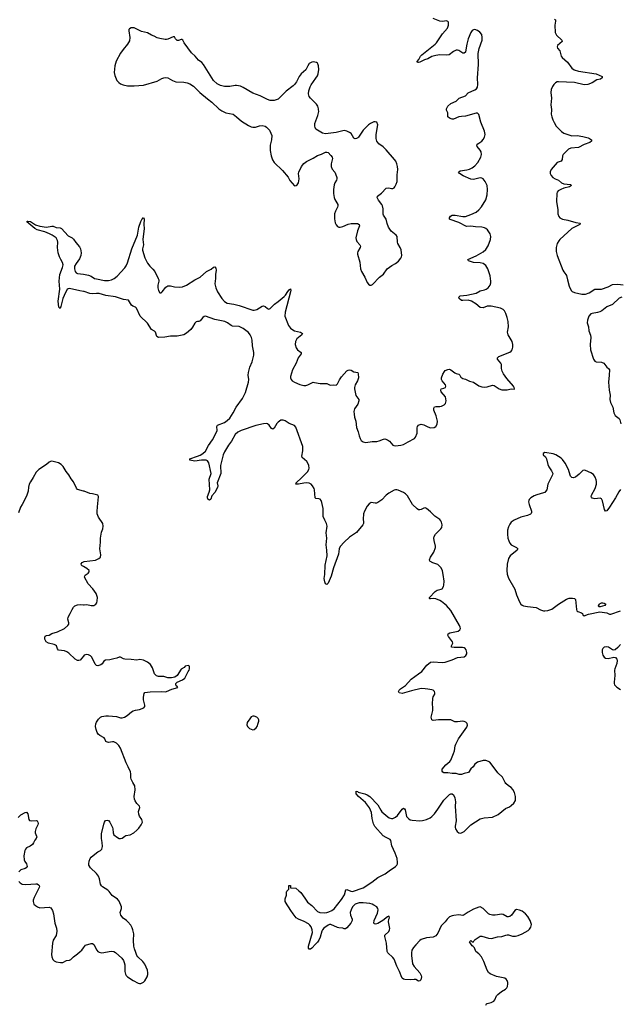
# Model space of a CAD drawing. Header units: inches. Extents: x 1246200 to 1417275, y 606399 to 671266.
# Tile 4 of 63: x 1279051 to 1287968, y 626704 to 641334. Entities that reach past the tile are written whole.
import ezdxf

# ---------------------------------------------------------------- set-up
doc = ezdxf.new("R2010")
doc.units = ezdxf.units.IN
doc.header["$MEASUREMENT"] = 0
for name, color, linetype in [('B2672', 7, 'Continuous'), ('B2673', 7, 'Continuous'), ('B2682', 7, 'Continuous'), ('B2683', 7, 'Continuous'), ('B2684', 7, 'Continuous')]:
    doc.layers.add(name, color=color, linetype=linetype)

msp = doc.modelspace()

# ---------------------------------------------------------------- linework, layer by layer
at = {"layer": 'B2672', "color": 6, "elevation": 1000}
for points in [[(1279030, 629481), (1279070, 629517), (1279130, 629553), (1279150, 629558), (1279170, 629534), (1279185, 629450), (1279196, 629436), (1279232, 629428), (1279294, 629434), (1279310, 629430), (1279322, 629410), (1279323, 629390), (1279318, 629370), (1279291, 629310), (1279281, 629270), (1279281, 629250), (1279302, 629202), (1279304, 629190), (1279296, 629170), (1279276, 629144), (1279257, 629103), (1279240, 629080), (1279205, 629055), (1279154, 629030), (1279135, 629010), (1279126, 628990), (1279114, 628910), (1279118, 628850), (1279126, 628826), (1279150, 628790), (1279158, 628770), (1279160, 628750), (1279148, 628730), (1279130, 628720), (1279070, 628700), (1279036, 628670)], [(1279039, 628530), (1279059, 628510), (1279090, 628490), (1279143, 628483), (1279290, 628496), (1279310, 628494), (1279330, 628480), (1279340, 628470), (1279343, 628450), (1279337, 628430), (1279268, 628290), (1279253, 628250), (1279250, 628230), (1279263, 628190), (1279284, 628170), (1279316, 628150), (1279350, 628138), (1279490, 628147), (1279515, 628135), (1279537, 628097), (1279551, 628050), (1279575, 627910), (1279597, 627837), (1279602, 627790), (1279593, 627727), (1279550, 627659), (1279539, 627610), (1279524, 627444), (1279527, 627407), (1279544, 627370), (1279564, 627350), (1279590, 627334), (1279657, 627323), (1279690, 627326), (1279745, 627355), (1279790, 627361), (1279808, 627372), (1279849, 627411), (1279910, 627454), (1279950, 627490), (1279971, 627510), (1280000, 627545)]]:
    msp.add_lwpolyline(points, dxfattribs=at)
at = {"layer": 'B2673', "color": 6}
for points, elevation in [([(1280000, 637295), (1279944, 637304), (1279790, 637341), (1279770, 637337), (1279755, 637325), (1279730, 637281), (1279691, 637190), (1279664, 637070), (1279650, 637043), (1279630, 637063), (1279622, 637150), (1279649, 637330), (1279636, 637450), (1279648, 637550), (1279687, 637650), (1279696, 637690), (1279687, 637727), (1279660, 637770), (1279642, 637810), (1279624, 637870), (1279614, 637950), (1279618, 638030), (1279614, 638054), (1279594, 638090), (1279533, 638133), (1279494, 638154), (1279422, 638182), (1279310, 638211), (1279278, 638230), (1279159, 638330), (1279162, 638338), (1279170, 638340), (1279210, 638333), (1279286, 638286), (1279350, 638265), (1279450, 638252), (1279530, 638267), (1279550, 638264), (1279590, 638245), (1279650, 638242), (1279670, 638233), (1279770, 638122), (1279831, 638091), (1279850, 638073), (1279882, 638022), (1279938, 637958), (1279953, 637930), (1279962, 637870), (1279959, 637830), (1279939, 637781), (1279888, 637710), (1279866, 637670), (1279863, 637630), (1279874, 637590), (1279890, 637571), (1279910, 637564), (1280000, 637551)], 900), ([(1280000, 634327), (1279910, 634352), (1279892, 634372), (1279850, 634467), (1279816, 634510), (1279782, 634570), (1279741, 634621), (1279696, 634696), (1279667, 634727), (1279627, 634747), (1279530, 634773), (1279510, 634771), (1279490, 634761), (1279450, 634726), (1279335, 634650), (1279294, 634610), (1279253, 634530), (1279211, 634469), (1279193, 634430), (1279183, 634390), (1279177, 634330), (1279150, 634253), (1279090, 634132), (1279064, 634090), (1279035, 634005)], 1000), ([(1280000, 633209), (1279980, 633220), (1279970, 633230), (1279966, 633250), (1279979, 633270), (1280000, 633280)], 1000), ([(1280000, 631877), (1279950, 631816), (1279930, 631810), (1279910, 631812), (1279874, 631834), (1279780, 631920), (1279750, 631942), (1279715, 631955), (1279628, 631968), (1279610, 631984), (1279595, 632030), (1279581, 632041), (1279565, 632050), (1279477, 632070), (1279445, 632090), (1279425, 632130), (1279424, 632150), (1279430, 632172), (1279450, 632183), (1279490, 632189), (1279530, 632212), (1279610, 632236), (1279714, 632286), (1279767, 632330), (1279779, 632350), (1279779, 632370), (1279766, 632426), (1279770, 632455), (1279802, 632510), (1279828, 632572), (1279850, 632604), (1279870, 632624), (1279910, 632640), (1279950, 632644), (1280000, 632640)], 1000)]:
    msp.add_lwpolyline(points, dxfattribs=dict(at, elevation=elevation))
at = {"layer": 'B2682', "color": 6}
for points, elevation in [([(1280000, 627545), (1280030, 627581), (1280110, 627609), (1280130, 627609), (1280153, 627593), (1280194, 627510), (1280210, 627490), (1280230, 627477), (1280270, 627470), (1280410, 627496), (1280450, 627489), (1280475, 627475), (1280566, 627390), (1280593, 627353), (1280604, 627324), (1280610, 627290), (1280610, 627190), (1280621, 627150), (1280632, 627132), (1280652, 627112), (1280737, 627056), (1280810, 627017), (1280830, 627011), (1280850, 627011), (1280889, 627031), (1280910, 627051), (1280941, 627110), (1280952, 627148), (1280953, 627170), (1280946, 627210), (1280910, 627300), (1280881, 627341), (1280804, 627410), (1280790, 627430), (1280773, 627473), (1280754, 627530), (1280747, 627570), (1280742, 627650), (1280745, 627750), (1280733, 627810), (1280721, 627841), (1280699, 627879), (1280656, 627930), (1280636, 627950), (1280586, 627986), (1280553, 628030), (1280545, 628070), (1280563, 628130), (1280563, 628150), (1280530, 628235), (1280504, 628264), (1280422, 628322), (1280380, 628380), (1280360, 628400), (1280279, 628450), (1280264, 628464), (1280250, 628490), (1280237, 628570), (1280220, 628610), (1280190, 628650), (1280100, 628730), (1280078, 628770), (1280076, 628790), (1280083, 628830), (1280098, 628870), (1280111, 628889), (1280164, 628936), (1280210, 628969), (1280250, 628990), (1280270, 629011), (1280279, 629050), (1280275, 629110), (1280263, 629170), (1280265, 629235), (1280299, 629381), (1280310, 629410), (1280327, 629433), (1280350, 629440), (1280370, 629433), (1280388, 629410), (1280429, 629330), (1280436, 629310), (1280438, 629250), (1280450, 629223), (1280502, 629182), (1280530, 629170), (1280549, 629169), (1280570, 629175), (1280610, 629203), (1280629, 629210), (1280690, 629222), (1280746, 629254), (1280790, 629290), (1280818, 629322), (1280856, 629370), (1280876, 629410), (1280865, 629450), (1280830, 629501), (1280819, 629530), (1280817, 629570), (1280834, 629630), (1280832, 629650), (1280789, 629690), (1280765, 629725), (1280754, 629754), (1280750, 629790), (1280766, 629890), (1280762, 629950), (1280733, 630000)], 1000), ([(1285973, 626690), (1285980, 626710), (1285990, 626718), (1286050, 626729), (1286091, 626750), (1286107, 626770), (1286132, 626828), (1286150, 626850), (1286204, 626896), (1286264, 626930), (1286285, 626950), (1286292, 626968), (1286300, 627010), (1286299, 627030), (1286290, 627059), (1286276, 627076), (1286256, 627090), (1286130, 627115), (1286037, 627157), (1286010, 627177), (1285990, 627209), (1285941, 627341), (1285905, 627410), (1285870, 627453), (1285825, 627490), (1285802, 627542), (1285785, 627565), (1285770, 627575), (1285729, 627631), (1285750, 627651), (1285770, 627632), (1285790, 627632), (1285799, 627650), (1285815, 627665), (1285890, 627715), (1285910, 627715), (1286010, 627688), (1286057, 627683), (1286147, 627707), (1286210, 627710), (1286270, 627731), (1286290, 627734), (1286310, 627734), (1286370, 627716), (1286410, 627717), (1286453, 627727), (1286511, 627749), (1286598, 627802), (1286620, 627820), (1286640, 627850), (1286648, 627890), (1286632, 627950), (1286596, 628010), (1286560, 628050), (1286510, 628086), (1286470, 628105), (1286426, 628114), (1286402, 628098), (1286351, 628029), (1286330, 628011), (1286310, 628004), (1286290, 628005), (1286230, 628039), (1286210, 628044), (1286110, 628029), (1286070, 628030), (1286030, 628039), (1286010, 628050), (1285930, 628130), (1285890, 628150), (1285870, 628148), (1285790, 628116), (1285710, 628072), (1285650, 628031), (1285630, 628026), (1285570, 628032), (1285495, 628025), (1285470, 628020), (1285430, 628002), (1285399, 627970), (1285370, 627930), (1285308, 627872), (1285260, 627760), (1285230, 627720), (1285190, 627700), (1285090, 627691), (1285010, 627669), (1284990, 627654), (1284930, 627590), (1284899, 627550), (1284875, 627510), (1284868, 627470), (1284869, 627431), (1284885, 627305), (1284906, 627266), (1284990, 627170), (1285013, 627130), (1285017, 627110), (1285006, 627070), (1284990, 627051), (1284970, 627048), (1284930, 627071), (1284910, 627075), (1284850, 627069), (1284770, 627073), (1284750, 627079), (1284730, 627093), (1284724, 627104), (1284692, 627190), (1284651, 627271), (1284613, 627373), (1284590, 627401), (1284517, 627470), (1284508, 627490), (1284496, 627610), (1284484, 627670), (1284470, 627710), (1284474, 627730), (1284532, 627788), (1284543, 627810), (1284545, 627830), (1284529, 627931), (1284533, 627967), (1284541, 627990), (1284535, 628010), (1284530, 628014), (1284510, 628005), (1284442, 627950), (1284370, 627903), (1284335, 627895), (1284319, 627899), (1284308, 627910), (1284312, 627950), (1284363, 628057), (1284373, 628110), (1284368, 628130), (1284351, 628150), (1284310, 628176), (1284285, 628190), (1284250, 628201), (1284150, 628210), (1284090, 628210), (1284030, 628190), (1284010, 628174), (1283993, 628150), (1283972, 628110), (1283959, 628070), (1283960, 628030), (1283988, 627970), (1283986, 627950), (1283966, 627910), (1283910, 627838), (1283890, 627824), (1283870, 627825), (1283850, 627835), (1283790, 627839), (1283770, 627845), (1283670, 627890), (1283650, 627889), (1283630, 627879), (1283567, 627833), (1283546, 627810), (1283536, 627790), (1283510, 627702), (1283490, 627658), (1283470, 627627), (1283441, 627599), (1283390, 627538), (1283370, 627525), (1283350, 627521), (1283340, 627540), (1283340, 627570), (1283396, 627770), (1283393, 627810), (1283376, 627856), (1283360, 627880), (1283339, 627899), (1283273, 627933), (1283190, 627967), (1283158, 627990), (1283110, 628048), (1283079, 628099), (1283040, 628150), (1283024, 628184), (1282994, 628230), (1282990, 628248), (1282992, 628270), (1283014, 628326), (1283013, 628370), (1283017, 628383), (1283030, 628402), (1283047, 628413), (1283048, 628470), (1283070, 628471), (1283074, 628434), (1283150, 628431), (1283196, 628390), (1283223, 628363), (1283283, 628283), (1283323, 628223), (1283390, 628172), (1283470, 628082), (1283509, 628069), (1283570, 628063), (1283610, 628067), (1283643, 628077), (1283684, 628096), (1283719, 628121), (1283830, 628261), (1283872, 628330), (1283893, 628407), (1283910, 628412), (1283965, 628385), (1283990, 628382), (1284150, 628435), (1284281, 628519), (1284370, 628586), (1284478, 628642), (1284535, 628685), (1284632, 628750), (1284652, 628770), (1284661, 628790), (1284662, 628810), (1284653, 628870), (1284627, 628950), (1284577, 629057), (1284560, 629140), (1284551, 629151), (1284490, 629180), (1284449, 629209), (1284326, 629346), (1284306, 629386), (1284284, 629464), (1284272, 629552), (1284243, 629623), (1284183, 629703), (1284079, 629790), (1284049, 629830), (1284045, 629855), (1284049, 629870), (1284070, 629865), (1284077, 629857), (1284175, 629830), (1284210, 629815), (1284250, 629790), (1284369, 629669), (1284411, 629590), (1284430, 629566), (1284515, 629490), (1284536, 629476), (1284570, 629465), (1284590, 629467), (1284630, 629484), (1284658, 629510), (1284730, 629603), (1284750, 629616), (1284766, 629606), (1284773, 629593), (1284796, 629496), (1284830, 629458), (1284850, 629447), (1284879, 629439), (1284990, 629428), (1285030, 629434), (1285090, 629452), (1285144, 629476), (1285170, 629493), (1285210, 629536), (1285259, 629601), (1285350, 629738), (1285430, 629819), (1285450, 629833), (1285470, 629833), (1285490, 629814), (1285510, 629771), (1285520, 629710), (1285517, 629650), (1285530, 629430), (1285514, 629350), (1285515, 629330), (1285519, 629310), (1285545, 629270), (1285570, 629252), (1285590, 629249), (1285610, 629252), (1285650, 629270), (1285750, 629369), (1285890, 629460), (1285945, 629475), (1286070, 629485), (1286157, 629523), (1286265, 629615), (1286324, 629636), (1286350, 629656), (1286388, 629692), (1286410, 629730), (1286414, 629750), (1286410, 629790), (1286396, 629850), (1286375, 629895), (1286347, 629927), (1286310, 629950), (1286270, 629984), (1286261, 630000)], 900)]:
    msp.add_lwpolyline(points, dxfattribs=dict(at, elevation=elevation))
at = {"layer": 'B2683', "color": 6}
for points, elevation in [([(1280000, 637551), (1280070, 637540), (1280110, 637523), (1280161, 637490), (1280190, 637481), (1280310, 637460), (1280370, 637457), (1280414, 637466), (1280453, 637487), (1280498, 637522), (1280610, 637647), (1280630, 637677), (1280650, 637720), (1280718, 637930), (1280798, 638130), (1280820, 638250), (1280850, 638336), (1280870, 638374), (1280881, 638379), (1280890, 638393), (1280897, 638377), (1280894, 638290), (1280901, 638230), (1280880, 638070), (1280889, 637990), (1280874, 637930), (1280875, 637910), (1280910, 637796), (1280950, 637718), (1280984, 637670), (1281027, 637627), (1281055, 637590), (1281109, 637489), (1281117, 637470), (1281116, 637450), (1281101, 637390), (1281101, 637350), (1281110, 637309), (1281130, 637276), (1281150, 637277), (1281166, 637290), (1281223, 637357), (1281250, 637377), (1281290, 637378), (1281350, 637362), (1281430, 637358), (1281470, 637365), (1281529, 637390), (1281649, 637470), (1281730, 637507), (1281823, 637590), (1281895, 637625), (1281930, 637655), (1281950, 637662), (1281961, 637641), (1281967, 637610), (1281960, 637550), (1281960, 637490), (1281950, 637410), (1281961, 637350), (1281988, 637290), (1282050, 637192), (1282090, 637145), (1282130, 637120), (1282230, 637106), (1282310, 637085), (1282510, 637018), (1282530, 637018), (1282571, 637029), (1282650, 637078), (1282670, 637081), (1282693, 637073), (1282730, 637042), (1282750, 637035), (1282770, 637041), (1282833, 637107), (1282890, 637148), (1282978, 637222), (1282997, 637243), (1283030, 637296), (1283050, 637319), (1283074, 637334), (1283076, 637316), (1283071, 637291), (1282990, 636990), (1282989, 636930), (1283044, 636790), (1283072, 636750), (1283104, 636724), (1283129, 636710), (1283221, 636690), (1283250, 636670), (1283242, 636650), (1283168, 636590), (1283146, 636550), (1283142, 636510), (1283156, 636456), (1283175, 636430), (1283231, 636390), (1283231, 636370), (1283183, 636310), (1283156, 636230), (1283103, 636130), (1283073, 636030), (1283074, 636010), (1283081, 635990), (1283096, 635970), (1283130, 635946), (1283210, 635914), (1283270, 635899), (1283301, 635899), (1283330, 635907), (1283390, 635940), (1283410, 635946), (1283430, 635945), (1283510, 635926), (1283609, 635929), (1283650, 635907), (1283665, 635905), (1283710, 635907), (1283750, 635904), (1283770, 635922), (1283799, 635981), (1283830, 636026), (1283910, 636114), (1283930, 636128), (1283950, 636131), (1283970, 636128), (1284010, 636102), (1284070, 636093), (1284078, 636070), (1284080, 636010), (1284068, 635970), (1284034, 635910), (1284023, 635870), (1284023, 635850), (1284042, 635750), (1284084, 635690), (1284086, 635670), (1284070, 635621), (1284024, 635550), (1284014, 635510), (1284016, 635470), (1284024, 635430), (1284044, 635370), (1284053, 635273), (1284077, 635210), (1284090, 635150), (1284105, 635110), (1284123, 635083), (1284150, 635062), (1284170, 635055), (1284190, 635052), (1284285, 635065), (1284352, 635068), (1284390, 635076), (1284450, 635102), (1284470, 635106), (1284510, 635092), (1284542, 635070), (1284590, 635014), (1284606, 635006), (1284630, 635003), (1284710, 635011), (1284750, 635024), (1284817, 635063), (1284913, 635110), (1284929, 635131), (1284950, 635190), (1284951, 635270), (1284956, 635290), (1284971, 635309), (1284984, 635316), (1285010, 635322), (1285050, 635315), (1285110, 635282), (1285150, 635269), (1285206, 635274), (1285230, 635289), (1285250, 635325), (1285252, 635368), (1285234, 635450), (1285200, 635530), (1285198, 635562), (1285210, 635580), (1285230, 635587), (1285290, 635586), (1285313, 635590), (1285354, 635610), (1285375, 635630), (1285383, 635670), (1285374, 635730), (1285310, 635805), (1285302, 635830), (1285311, 635849), (1285350, 635858), (1285372, 635870), (1285377, 635890), (1285372, 635910), (1285323, 635970), (1285314, 635990), (1285315, 636010), (1285335, 636065), (1285356, 636104), (1285370, 636120), (1285410, 636138), (1285430, 636140), (1285450, 636131), (1285510, 636085), (1285530, 636076), (1285569, 636069), (1285586, 636050), (1285602, 636022), (1285630, 636003), (1285670, 635994), (1285730, 635964), (1285790, 635946), (1285870, 635895), (1285910, 635880), (1285950, 635876), (1285990, 635880), (1286070, 635901), (1286096, 635896), (1286170, 635847), (1286210, 635834), (1286290, 635836), (1286350, 635847), (1286390, 635845), (1286398, 635850), (1286394, 635870), (1286382, 635890), (1286283, 636003), (1286235, 636070), (1286215, 636110), (1286202, 636150), (1286203, 636210), (1286196, 636230), (1286144, 636290), (1286144, 636310), (1286164, 636330), (1286330, 636395), (1286349, 636411), (1286361, 636430), (1286375, 636470), (1286375, 636510), (1286364, 636550), (1286303, 636650), (1286296, 636670), (1286295, 636690), (1286309, 636770), (1286301, 636850), (1286289, 636911), (1286269, 636970), (1286250, 637008), (1286229, 637030), (1286190, 637049), (1286050, 637077), (1285990, 637075), (1285930, 637052), (1285890, 637055), (1285822, 637110), (1285757, 637150), (1285710, 637165), (1285630, 637159), (1285610, 637162), (1285578, 637190), (1285572, 637210), (1285590, 637230), (1285690, 637240), (1285829, 637271), (1285890, 637305), (1285950, 637318), (1285978, 637330), (1286006, 637350), (1286034, 637390), (1286046, 637426), (1286048, 637450), (1286036, 637530), (1286002, 637630), (1285970, 637683), (1285930, 637709), (1285890, 637722), (1285790, 637728), (1285713, 637750), (1285704, 637770), (1285830, 637823), (1285930, 637884), (1285970, 637919), (1286004, 637976), (1286041, 638070), (1286045, 638110), (1286035, 638150), (1285995, 638210), (1285971, 638230), (1285950, 638241), (1285910, 638252), (1285816, 638256), (1285750, 638267), (1285683, 638263), (1285570, 638320), (1285443, 638363), (1285432, 638370), (1285430, 638390), (1285446, 638414), (1285470, 638429), (1285489, 638431), (1285516, 638430), (1285630, 638408), (1285670, 638411), (1285750, 638437), (1285830, 638476), (1285870, 638507), (1285908, 638552), (1285970, 638658), (1285990, 638730), (1285998, 638810), (1285990, 638870), (1285960, 638930), (1285930, 638969), (1285910, 638980), (1285890, 638982), (1285790, 638960), (1285750, 638962), (1285634, 639014), (1285580, 639050), (1285564, 639070), (1285593, 639087), (1285690, 639101), (1285730, 639113), (1285770, 639132), (1285810, 639163), (1285852, 639210), (1285897, 639290), (1285907, 639330), (1285903, 639370), (1285890, 639396), (1285844, 639450), (1285840, 639470), (1285855, 639490), (1285910, 639530), (1285930, 639552), (1285953, 639590), (1285960, 639630), (1285950, 639676), (1285898, 639810), (1285870, 639925), (1285850, 639944), (1285830, 639946), (1285670, 639899), (1285610, 639896), (1285570, 639889), (1285490, 639858), (1285470, 639856), (1285430, 639871), (1285410, 639890), (1285406, 639910), (1285409, 639950), (1285386, 639990), (1285387, 640000)], 900), ([(1282022, 640000), (1282050, 639979), (1282110, 639950), (1282218, 639930), (1282271, 639890), (1282344, 639824), (1282450, 639761), (1282490, 639742), (1282510, 639736), (1282550, 639737), (1282610, 639755), (1282650, 639762), (1282693, 639753), (1282717, 639737), (1282758, 639690), (1282779, 639650), (1282792, 639612), (1282788, 639550), (1282770, 639470), (1282768, 639390), (1282783, 639310), (1282804, 639250), (1282830, 639210), (1282951, 639091), (1283035, 638995), (1283064, 638944), (1283130, 638867), (1283155, 638870), (1283170, 638881), (1283189, 638910), (1283198, 638970), (1283190, 639050), (1283194, 639070), (1283233, 639150), (1283270, 639195), (1283310, 639226), (1283410, 639278), (1283470, 639318), (1283530, 639338), (1283590, 639367), (1283610, 639366), (1283630, 639358), (1283670, 639318), (1283692, 639290), (1283697, 639270), (1283675, 639190), (1283677, 639150), (1283690, 639115), (1283728, 639068), (1283742, 639042), (1283760, 638990), (1283760, 638970), (1283755, 638950), (1283730, 638910), (1283719, 638881), (1283709, 638811), (1283710, 638750), (1283720, 638690), (1283730, 638664), (1283773, 638590), (1283776, 638570), (1283771, 638550), (1283739, 638490), (1283727, 638450), (1283726, 638374), (1283736, 638316), (1283750, 638286), (1283770, 638263), (1283790, 638253), (1283810, 638251), (1283850, 638260), (1283926, 638294), (1283970, 638306), (1284065, 638305), (1284093, 638293), (1284094, 638270), (1284064, 638196), (1284044, 638090), (1284047, 638067), (1284058, 638038), (1284102, 637990), (1284110, 637970), (1284105, 637950), (1284070, 637890), (1284065, 637870), (1284066, 637850), (1284101, 637730), (1284113, 637633), (1284128, 637590), (1284173, 637510), (1284210, 637427), (1284230, 637404), (1284250, 637391), (1284270, 637391), (1284290, 637399), (1284391, 637509), (1284450, 637554), (1284508, 637632), (1284577, 637683), (1284630, 637713), (1284674, 637746), (1284711, 637790), (1284722, 637810), (1284725, 637830), (1284715, 637915), (1284701, 637950), (1284667, 638007), (1284659, 638030), (1284653, 638113), (1284641, 638130), (1284565, 638190), (1284526, 638250), (1284506, 638306), (1284493, 638370), (1284450, 638430), (1284445, 638445), (1284445, 638525), (1284436, 638570), (1284426, 638590), (1284379, 638650), (1284358, 638690), (1284365, 638710), (1284423, 638757), (1284490, 638829), (1284530, 638834), (1284570, 638825), (1284590, 638826), (1284610, 638836), (1284622, 638850), (1284642, 638890), (1284654, 638930), (1284656, 639030), (1284663, 639110), (1284660, 639150), (1284652, 639190), (1284636, 639230), (1284618, 639258), (1284490, 639401), (1284445, 639445), (1284381, 639490), (1284351, 639531), (1284342, 639570), (1284345, 639630), (1284370, 639770), (1284352, 639812), (1284330, 639818), (1284310, 639814), (1284258, 639790), (1284230, 639771), (1284151, 639690), (1284083, 639590), (1284070, 639577), (1284050, 639566), (1284030, 639565), (1284014, 639574), (1283970, 639644), (1283950, 639660), (1283910, 639678), (1283870, 639685), (1283850, 639683), (1283750, 639656), (1283590, 639640), (1283549, 639649), (1283470, 639690), (1283448, 639708), (1283436, 639730), (1283431, 639750), (1283433, 639790), (1283478, 639910), (1283490, 639970), (1283489, 640000)], 1000), ([(1286947, 640000), (1286948, 639990), (1286944, 639930), (1286950, 639890), (1286966, 639846), (1286984, 639804), (1287016, 639750), (1287094, 639670), (1287130, 639647), (1287247, 639610), (1287328, 639612), (1287410, 639599), (1287490, 639576), (1287510, 639570), (1287540, 639550), (1287542, 639530), (1287514, 639510), (1287430, 639478), (1287350, 639437), (1287235, 639425), (1287197, 639410), (1287121, 639330), (1287111, 639309), (1287103, 639257), (1287090, 639233), (1287030, 639210), (1286943, 639110), (1286929, 639071), (1286929, 639050), (1286940, 639020), (1286968, 638990), (1287000, 638970), (1287050, 638949), (1287093, 638910), (1287130, 638897), (1287227, 638887), (1287244, 638870), (1287216, 638850), (1287130, 638829), (1287084, 638810), (1287048, 638790), (1287033, 638770), (1287027, 638750), (1287022, 638630), (1287043, 638510), (1287042, 638450), (1287054, 638410), (1287069, 638389), (1287108, 638368), (1287190, 638355), (1287310, 638319), (1287374, 638310), (1287368, 638290), (1287250, 638229), (1287070, 638070), (1287054, 638050), (1287032, 638010), (1287015, 637950), (1287015, 637890), (1287029, 637830), (1287116, 637610), (1287128, 637588), (1287162, 637550), (1287171, 637531), (1287182, 637470), (1287210, 637373), (1287241, 637310), (1287255, 637295), (1287290, 637278), (1287395, 637255), (1287450, 637255), (1287505, 637275), (1287590, 637328), (1287690, 637329), (1287790, 637363), (1287850, 637401), (1287930, 637404), (1288010, 637393)], 900), ([(1286261, 630000), (1286218, 630078), (1286150, 630144), (1286050, 630277), (1286030, 630301), (1286010, 630314), (1285970, 630325), (1285930, 630326), (1285850, 630300), (1285830, 630289), (1285810, 630270), (1285786, 630234), (1285750, 630202), (1285713, 630150), (1285650, 630135), (1285610, 630118), (1285577, 630117), (1285530, 630131), (1285470, 630134), (1285410, 630145), (1285350, 630143), (1285333, 630153), (1285321, 630170), (1285323, 630197), (1285378, 630262), (1285435, 630310), (1285450, 630330), (1285494, 630430), (1285505, 630470), (1285515, 630545), (1285524, 630570), (1285564, 630650), (1285690, 630821), (1285699, 630850), (1285694, 630874), (1285676, 630896), (1285650, 630907), (1285630, 630910), (1285550, 630901), (1285510, 630901), (1285450, 630930), (1285430, 630932), (1285270, 630932), (1285190, 630922), (1285171, 630931), (1285163, 630950), (1285162, 630970), (1285185, 631070), (1285186, 631110), (1285178, 631170), (1285184, 631250), (1285190, 631271), (1285213, 631310), (1285217, 631330), (1285209, 631350), (1285190, 631372), (1285170, 631379), (1285110, 631384), (1285070, 631393), (1285010, 631396), (1284870, 631363), (1284730, 631320), (1284685, 631330), (1284677, 631350), (1284686, 631370), (1284705, 631390), (1284777, 631443), (1284865, 631535), (1284970, 631616), (1285021, 631650), (1285095, 631745), (1285150, 631787), (1285190, 631793), (1285323, 631783), (1285370, 631787), (1285470, 631822), (1285550, 631858), (1285651, 631869), (1285675, 631885), (1285691, 631910), (1285692, 631930), (1285679, 631970), (1285665, 631990), (1285650, 632001), (1285627, 632007), (1285504, 632004), (1285461, 632010), (1285463, 632030), (1285484, 632070), (1285478, 632090), (1285418, 632170), (1285410, 632190), (1285412, 632208), (1285439, 632221), (1285559, 632250), (1285587, 632270), (1285595, 632290), (1285593, 632310), (1285582, 632330), (1285453, 632553), (1285388, 632630), (1285316, 632690), (1285290, 632706), (1285230, 632728), (1285188, 632732), (1285149, 632729), (1285139, 632730), (1285136, 632736), (1285137, 632750), (1285221, 632839), (1285250, 632855), (1285310, 632870), (1285321, 632879), (1285342, 632910), (1285348, 632932), (1285351, 632990), (1285339, 633090), (1285326, 633146), (1285307, 633187), (1285290, 633210), (1285257, 633237), (1285185, 633265), (1285142, 633290), (1285134, 633310), (1285148, 633350), (1285199, 633421), (1285224, 633490), (1285225, 633510), (1285205, 633595), (1285201, 633630), (1285204, 633656), (1285224, 633690), (1285305, 633770), (1285318, 633790), (1285325, 633830), (1285316, 633870), (1285305, 633890), (1285290, 633905), (1285216, 633956), (1285150, 634023), (1285090, 634072), (1285070, 634079), (1285050, 634076), (1285010, 634054), (1284990, 634049), (1284970, 634053), (1284950, 634066), (1284884, 634130), (1284810, 634258), (1284777, 634290), (1284750, 634308), (1284670, 634345), (1284650, 634350), (1284630, 634349), (1284610, 634341), (1284530, 634300), (1284490, 634269), (1284430, 634202), (1284370, 634159), (1284350, 634151), (1284330, 634149), (1284270, 634158), (1284240, 634140), (1284210, 634107), (1284170, 634031), (1284157, 633990), (1284152, 633910), (1284155, 633870), (1284153, 633850), (1284144, 633830), (1284050, 633714), (1283950, 633644), (1283869, 633570), (1283810, 633508), (1283793, 633470), (1283785, 633390), (1283708, 633190), (1283673, 633067), (1283646, 632994), (1283630, 632961), (1283610, 632943), (1283592, 632952), (1283580, 632980), (1283572, 633030), (1283580, 633090), (1283586, 633230), (1283616, 633370), (1283613, 633450), (1283599, 633530), (1283613, 633630), (1283603, 633710), (1283615, 633810), (1283605, 633850), (1283579, 633899), (1283559, 633950), (1283556, 633970), (1283557, 634070), (1283539, 634159), (1283528, 634188), (1283510, 634208), (1283490, 634216), (1283450, 634217), (1283436, 634230), (1283427, 634347), (1283421, 634370), (1283400, 634410), (1283379, 634430), (1283350, 634445), (1283310, 634451), (1283270, 634448), (1283190, 634430), (1283150, 634430), (1283154, 634450), (1283235, 634525), (1283324, 634616), (1283342, 634650), (1283348, 634670), (1283346, 634710), (1283336, 634736), (1283315, 634770), (1283245, 634830), (1283239, 634850), (1283256, 634930), (1283253, 634990), (1283150, 635281), (1283130, 635303), (1283052, 635332), (1282990, 635375), (1282965, 635385), (1282930, 635381), (1282890, 635354), (1282870, 635332), (1282830, 635265), (1282810, 635251), (1282790, 635259), (1282757, 635310), (1282731, 635330), (1282710, 635334), (1282670, 635330), (1282558, 635302), (1282340, 635230), (1282290, 635205), (1282251, 635170), (1282197, 635070), (1282150, 635010), (1282090, 634911), (1282072, 634870), (1282030, 634710), (1282037, 634590), (1281983, 634450), (1281992, 634410), (1281990, 634384), (1281950, 634311), (1281902, 634258), (1281890, 634209), (1281870, 634195), (1281850, 634207), (1281839, 634230), (1281839, 634250), (1281866, 634314), (1281873, 634347), (1281866, 634506), (1281892, 634590), (1281857, 634750), (1281839, 634779), (1281817, 634790), (1281750, 634789), (1281650, 634774), (1281577, 634790), (1281578, 634810), (1281690, 634846), (1281730, 634864), (1281770, 634887), (1281810, 634921), (1281853, 635007), (1281912, 635090), (1281970, 635196), (1281982, 635230), (1281980, 635290), (1281990, 635307), (1282093, 635350), (1282130, 635376), (1282170, 635415), (1282221, 635490), (1282263, 635577), (1282357, 635703), (1282386, 635754), (1282405, 635795), (1282448, 635950), (1282452, 635990), (1282443, 636050), (1282447, 636090), (1282466, 636170), (1282503, 636250), (1282525, 636350), (1282527, 636390), (1282508, 636488), (1282502, 636570), (1282492, 636612), (1282472, 636652), (1282446, 636686), (1282410, 636717), (1282370, 636745), (1282310, 636775), (1282210, 636781), (1282190, 636791), (1282138, 636830), (1282096, 636850), (1281950, 636881), (1281810, 636928), (1281790, 636925), (1281770, 636911), (1281730, 636857), (1281710, 636847), (1281690, 636850), (1281670, 636845), (1281650, 636823), (1281617, 636763), (1281591, 636729), (1281525, 636675), (1281490, 636653), (1281390, 636631), (1281290, 636631), (1281205, 636615), (1281111, 636611), (1281088, 636628), (1281065, 636690), (1281050, 636706), (1281010, 636729), (1280950, 636824), (1280839, 636930), (1280785, 637045), (1280770, 637062), (1280730, 637076), (1280713, 637093), (1280668, 637168), (1280590, 637178), (1280474, 637214), (1280330, 637235), (1280230, 637265), (1280190, 637267), (1280130, 637261), (1280090, 637265), (1280010, 637293), (1280000, 637295)], 900), ([(1287990, 637209), (1287950, 637195), (1287850, 637102), (1287770, 637065), (1287694, 637010), (1287665, 636995), (1287630, 636981), (1287553, 636970), (1287530, 636961), (1287499, 636930), (1287479, 636870), (1287477, 636830), (1287495, 636770), (1287501, 636710), (1287525, 636645), (1287532, 636610), (1287520, 636510), (1287527, 636430), (1287572, 636292), (1287590, 636262), (1287610, 636251), (1287690, 636245), (1287726, 636230), (1287770, 636172), (1287795, 636150), (1287806, 636130), (1287805, 636050), (1287793, 635950), (1287801, 635830), (1287816, 635756), (1287813, 635690), (1287825, 635645), (1287856, 635576), (1287871, 635490), (1287894, 635454), (1287950, 635410), (1287961, 635390), (1287977, 635330)], 900), ([(1287970, 634355), (1287944, 634316), (1287899, 634230), (1287850, 634162), (1287810, 634090), (1287770, 634036), (1287750, 634029), (1287736, 634056), (1287703, 634183), (1287690, 634215), (1287670, 634226), (1287590, 634212), (1287550, 634225), (1287539, 634239), (1287536, 634250), (1287543, 634270), (1287594, 634370), (1287617, 634430), (1287617, 634470), (1287610, 634497), (1287595, 634535), (1287570, 634575), (1287530, 634602), (1287450, 634636), (1287430, 634640), (1287410, 634634), (1287358, 634582), (1287303, 634537), (1287270, 634525), (1287250, 634531), (1287231, 634550), (1287224, 634564), (1287197, 634650), (1287150, 634744), (1287110, 634800), (1287090, 634821), (1287010, 634868), (1286970, 634883), (1286850, 634903), (1286823, 634890), (1286825, 634870), (1286856, 634837), (1286871, 634811), (1286890, 634726), (1286905, 634690), (1286945, 634630), (1286966, 634590), (1286964, 634570), (1286950, 634549), (1286890, 634430), (1286877, 634350), (1286859, 634321), (1286850, 634311), (1286830, 634302), (1286730, 634276), (1286690, 634260), (1286640, 634230), (1286615, 634205), (1286608, 634190), (1286605, 634170), (1286614, 634130), (1286648, 634030), (1286650, 634010), (1286644, 633996), (1286633, 633987), (1286590, 633968), (1286490, 633943), (1286390, 633899), (1286350, 633868), (1286330, 633839), (1286310, 633798), (1286295, 633750), (1286291, 633690), (1286300, 633630), (1286312, 633590), (1286330, 633556), (1286350, 633533), (1286425, 633490), (1286445, 633470), (1286437, 633450), (1286332, 633370), (1286306, 633330), (1286290, 633244), (1286283, 633150), (1286290, 633096), (1286310, 633035), (1286401, 632870), (1286426, 632790), (1286470, 632686), (1286493, 632650), (1286510, 632634), (1286530, 632626), (1286590, 632613), (1286718, 632598), (1286785, 632565), (1286830, 632552), (1286850, 632549), (1286890, 632553), (1286950, 632577), (1287050, 632650), (1287170, 632723), (1287210, 632739), (1287260, 632740), (1287290, 632736), (1287301, 632721), (1287316, 632570), (1287322, 632550), (1287339, 632539), (1287390, 632521), (1287408, 632510), (1287411, 632490), (1287430, 632477), (1287498, 632502), (1287666, 632534), (1287770, 632522), (1287810, 632502), (1287830, 632503), (1287970, 632549)], 900), ([(1280000, 633280), (1280010, 633285), (1280175, 633305), (1280226, 633330), (1280249, 633350), (1280258, 633382), (1280242, 633470), (1280251, 633570), (1280250, 633630), (1280263, 633717), (1280285, 633770), (1280292, 633810), (1280283, 633850), (1280222, 633942), (1280203, 633990), (1280199, 634030), (1280210, 634150), (1280218, 634190), (1280221, 634250), (1280210, 634269), (1280130, 634291), (1280090, 634292), (1280006, 634326), (1280000, 634327)], 1000), ([(1280000, 632640), (1280010, 632639), (1280050, 632645), (1280110, 632630), (1280150, 632630), (1280183, 632650), (1280197, 632670), (1280203, 632697), (1280205, 632750), (1280187, 632810), (1280135, 632875), (1280066, 632950), (1280015, 633050), (1280016, 633070), (1280022, 633078), (1280066, 633110), (1280084, 633130), (1280080, 633150), (1280050, 633181), (1280000, 633209)], 1000), ([(1287973, 632050), (1287930, 632004), (1287890, 631973), (1287870, 631967), (1287850, 631971), (1287792, 632010), (1287763, 632017), (1287730, 632009), (1287710, 631990), (1287701, 631970), (1287699, 631930), (1287710, 631890), (1287730, 631862), (1287750, 631848), (1287790, 631844), (1287870, 631864), (1287896, 631856), (1287919, 631830), (1287924, 631810), (1287917, 631770), (1287885, 631690), (1287882, 631670), (1287889, 631590), (1287876, 631490), (1287877, 631470), (1287884, 631450), (1287918, 631418), (1287970, 631383)], 900), ([(1280733, 630000), (1280705, 630050), (1280700, 630070), (1280702, 630130), (1280696, 630156), (1280663, 630230), (1280630, 630290), (1280547, 630510), (1280524, 630550), (1280490, 630586), (1280450, 630602), (1280430, 630604), (1280370, 630596), (1280342, 630602), (1280331, 630611), (1280315, 630650), (1280303, 630663), (1280240, 630700), (1280218, 630718), (1280201, 630741), (1280186, 630786), (1280178, 630830), (1280180, 630870), (1280190, 630898), (1280219, 630941), (1280249, 630971), (1280270, 630980), (1280330, 630989), (1280370, 630990), (1280490, 630979), (1280550, 630962), (1280570, 630961), (1280608, 630972), (1280646, 630994), (1280710, 631048), (1280736, 631064), (1280770, 631074), (1280830, 631084), (1280893, 631107), (1280909, 631130), (1280911, 631149), (1280890, 631230), (1280887, 631270), (1280898, 631322), (1280910, 631337), (1280987, 631347), (1281150, 631350), (1281210, 631347), (1281230, 631350), (1281312, 631388), (1281398, 631410), (1281388, 631428), (1281375, 631435), (1281370, 631446), (1281369, 631470), (1281390, 631491), (1281470, 631525), (1281502, 631550), (1281552, 631648), (1281569, 631670), (1281573, 631690), (1281570, 631726), (1281550, 631739), (1281510, 631728), (1281491, 631709), (1281450, 631682), (1281390, 631588), (1281355, 631565), (1281304, 631556), (1281250, 631554), (1281190, 631573), (1281110, 631573), (1281083, 631583), (1281053, 631613), (1281021, 631701), (1280991, 631751), (1280950, 631786), (1280890, 631815), (1280834, 631826), (1280790, 631819), (1280708, 631828), (1280610, 631830), (1280590, 631836), (1280550, 631860), (1280530, 631860), (1280494, 631846), (1280450, 631839), (1280390, 631821), (1280324, 631816), (1280300, 631800), (1280275, 631765), (1280254, 631746), (1280210, 631733), (1280190, 631739), (1280170, 631758), (1280121, 631861), (1280102, 631882), (1280070, 631899), (1280050, 631902), (1280010, 631890), (1280000, 631877)], 1000)]:
    msp.add_lwpolyline(points, dxfattribs=dict(at, elevation=elevation))
for points, elevation in [([(1287670, 632608), (1287650, 632610), (1287646, 632626), (1287659, 632650), (1287670, 632660), (1287690, 632670), (1287710, 632671), (1287730, 632665), (1287753, 632650), (1287740, 632630)], 900), ([(1282510, 630987), (1282486, 630974), (1282470, 630944), (1282426, 630890), (1282422, 630858), (1282431, 630830), (1282462, 630802), (1282510, 630783), (1282530, 630785), (1282563, 630810), (1282579, 630830), (1282590, 630882), (1282601, 630910), (1282602, 630930), (1282593, 630950), (1282572, 630970), (1282530, 630986)], 1000)]:
    msp.add_lwpolyline(points, close=True, dxfattribs=dict(at, elevation=elevation))
at = {"layer": 'B2684', "color": 6}
for points, elevation in [([(1285387, 640000), (1285387, 640010), (1285408, 640050), (1285450, 640088), (1285530, 640125), (1285574, 640166), (1285670, 640204), (1285711, 640249), (1285810, 640293), (1285832, 640308), (1285847, 640330), (1285855, 640370), (1285847, 640470), (1285865, 640670), (1285859, 640830), (1285875, 640905), (1285916, 641030), (1285919, 641070), (1285910, 641112), (1285883, 641150), (1285850, 641174), (1285810, 641186), (1285790, 641184), (1285769, 641171), (1285750, 641145), (1285711, 641050), (1285689, 640971), (1285670, 640854), (1285669, 640851), (1285650, 640834), (1285630, 640834), (1285570, 640875), (1285550, 640881), (1285530, 640880), (1285490, 640863), (1285429, 640811), (1285395, 640805), (1285290, 640810), (1285230, 640802), (1285170, 640785), (1285110, 640754), (1285061, 640739), (1284990, 640704), (1284970, 640697), (1284959, 640699), (1284950, 640710), (1284976, 640744), (1285003, 640790), (1285021, 640810), (1285221, 640970), (1285239, 640990), (1285330, 641122), (1285401, 641210), (1285417, 641250), (1285415, 641295), (1285408, 641308), (1285390, 641317), (1285330, 641308), (1285290, 641313), (1285190, 641351)], 900), ([(1286990, 641340), (1287005, 641330), (1287007, 641310), (1286997, 641250), (1287001, 641141), (1287023, 641103), (1287100, 641030), (1287104, 641010), (1287036, 640950), (1287030, 640930), (1287036, 640910), (1287069, 640869), (1287090, 640791), (1287106, 640770), (1287182, 640702), (1287250, 640612), (1287283, 640590), (1287350, 640568), (1287610, 640529), (1287698, 640490), (1287699, 640470), (1287672, 640450), (1287621, 640439), (1287550, 640395), (1287487, 640373), (1287430, 640367), (1287290, 640399), (1287050, 640411), (1287030, 640408), (1287004, 640396), (1286980, 640370), (1286960, 640340), (1286944, 640296), (1286938, 640250), (1286945, 640170), (1286939, 640070), (1286947, 640000)], 900), ([(1283489, 640000), (1283489, 640010), (1283475, 640050), (1283457, 640077), (1283428, 640110), (1283367, 640167), (1283350, 640190), (1283341, 640230), (1283345, 640275), (1283362, 640338), (1283376, 640364), (1283450, 640465), (1283470, 640500), (1283481, 640530), (1283490, 640594), (1283487, 640647), (1283478, 640678), (1283470, 640690), (1283456, 640696), (1283410, 640706), (1283390, 640704), (1283350, 640682), (1283327, 640650), (1283301, 640590), (1283232, 640528), (1283201, 640490), (1283162, 640410), (1283132, 640370), (1283112, 640350), (1283008, 640272), (1282899, 640161), (1282888, 640152), (1282830, 640135), (1282770, 640135), (1282729, 640149), (1282620, 640200), (1282510, 640240), (1282370, 640324), (1282330, 640344), (1282270, 640358), (1282250, 640358), (1282170, 640342), (1282130, 640340), (1282090, 640343), (1282034, 640354), (1281981, 640381), (1281930, 640429), (1281852, 640550), (1281782, 640670), (1281756, 640696), (1281707, 640730), (1281656, 640790), (1281601, 640841), (1281493, 640990), (1281471, 641031), (1281458, 641038), (1281450, 641041), (1281410, 641026), (1281390, 641026), (1281366, 641050), (1281350, 641079), (1281330, 641081), (1281250, 641044), (1281230, 641039), (1281210, 641037), (1281130, 641052), (1281090, 641066), (1281049, 641090), (1281010, 641104), (1280950, 641139), (1280860, 641160), (1280750, 641213), (1280705, 641215), (1280680, 641200), (1280672, 641190), (1280671, 641170), (1280685, 641070), (1280679, 641021), (1280652, 640968), (1280587, 640893), (1280546, 640834), (1280483, 640717), (1280461, 640650), (1280452, 640550), (1280463, 640503), (1280493, 640430), (1280521, 640401), (1280550, 640380), (1280585, 640365), (1280650, 640353), (1280750, 640350), (1280890, 640359), (1281090, 640418), (1281162, 640458), (1281190, 640470), (1281213, 640473), (1281251, 640471), (1281318, 640430), (1281371, 640411), (1281490, 640403), (1281536, 640396), (1281579, 640379), (1281630, 640348), (1281727, 640250), (1281837, 640157), (1281902, 640110), (1282009, 640009), (1282022, 640000)], 1000)]:
    msp.add_lwpolyline(points, dxfattribs=dict(at, elevation=elevation))

doc.saveas('drawing.dxf')
